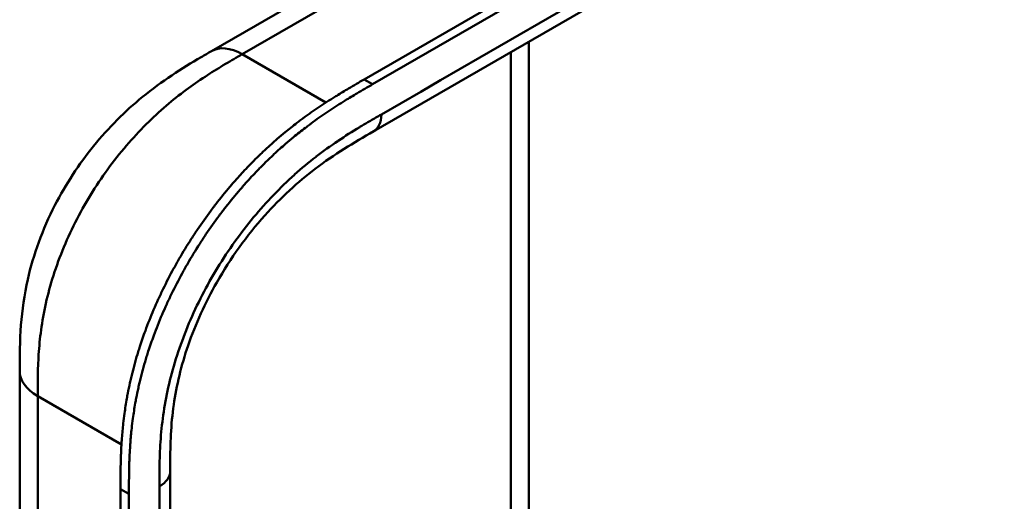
# Model space of a CAD drawing. Header units: millimetres. Extents: x 20 to 833, y 20 to 574.
# Tile 6 of 19: x 365 to 397, y 159 to 174. Entities that reach past the tile are written whole.
import ezdxf

# ---------------------------------------------------------------- set-up
doc = ezdxf.new("R2010")
doc.units = ezdxf.units.MM
doc.header["$LTSCALE"] = 2
doc.layers.add('Sichtbare Kanten(DIN)', color=7, linetype='Continuous', lineweight=50)
doc.layers.add('Sichtbare tangentiale Kanten(DIN)', color=7, linetype='Continuous', lineweight=50)

msp = doc.modelspace()

# ---------------------------------------------------------------- linework, layer by layer
at = {"layer": 'Sichtbare Kanten(DIN)'}
for p, q in [((376.326, 172.37), (420.993, 198.158)), ((421.267, 198), (376.6, 172.211)), ((417.625, 194.348), (376.634, 170.682)), ((371.354, 173.288), (381.282, 179.02)), ((381.679, 173.595), (381.679, 144.722)), ((371.354, 173.288), (371.354, 173.288)), ((376.634, 170.682), (376.634, 170.682)), ((365.114, 162.886), (365.114, 162.886)), ((370.011, 159.62), (370.011, 159.62)), ((370.011, 159.62), (370.011, 97.752)), ((368.395, 96.522), (368.395, 159.043)), ((368.669, 158.885), (368.669, 96.363))]:
    msp.add_line(p, q, dxfattribs=at)
for points, knots in [([(365.114, 162.886), (365.114, 163.36), (365.115, 163.862), (365.192, 164.862), (365.261, 165.361), (365.557, 166.669), (365.861, 167.5), (366.61, 168.956), (367.041, 169.613), (368.003, 170.8), (368.547, 171.34), (369.734, 172.311), (370.393, 172.728), (371.133, 173.16), (371.244, 173.224), (371.354, 173.288)], [0, 0, 0, 0, 0.436934, 0.436934, 0.842877, 0.842877, 1.497176, 1.497176, 2.073361, 2.073361, 2.662057, 2.662057, 3.316724, 3.316724, 3.433488, 3.433488, 3.433488, 3.433488]), ([(368.395, 159.043), (368.395, 159.141), (368.395, 159.336), (368.397, 159.583), (368.4, 159.832), (368.405, 160.034), (368.415, 160.289), (368.425, 160.495), (368.447, 160.807), (368.476, 161.124), (368.529, 161.555), (368.58, 161.883), (368.642, 162.215), (368.688, 162.438), (368.752, 162.718), (368.809, 162.944), (368.886, 163.227), (368.953, 163.454), (369.061, 163.796), (369.179, 164.138), (369.375, 164.651), (369.569, 165.104), (369.833, 165.664), (370.062, 166.107), (370.367, 166.651), (370.627, 167.076), (370.969, 167.595), (371.255, 167.997), (371.626, 168.484), (371.935, 168.859), (372.291, 169.263), (372.534, 169.522), (372.781, 169.772), (372.947, 169.934), (373.198, 170.171), (373.451, 170.398), (373.793, 170.686), (374.05, 170.89), (374.309, 171.086), (374.482, 171.212), (374.698, 171.364), (374.87, 171.481), (375.086, 171.623), (375.259, 171.734), (375.517, 171.894), (375.859, 172.1), (376.157, 172.272), (376.326, 172.37)], [-0.9999979, -0.9999979, -0.9999979, -0.9999979, -0.9791648, -0.9583317, -0.9479152, -0.9270821, -0.9166655, -0.8958324, -0.8854159, -0.8541662, -0.8333331, -0.8020835, -0.791667, -0.7708339, -0.7604173, -0.7395842, -0.7291677, -0.7083346, -0.697918, -0.6666684, -0.6458353, -0.6041691, -0.583336, -0.5416699, -0.5208368, -0.4791706, -0.4583375, -0.4166713, -0.3958382, -0.354172, -0.3333389, -0.3020893, -0.2916727, -0.2708397, -0.2604231, -0.2291735, -0.2083404, -0.1770907, -0.1666742, -0.1458411, -0.1354246, -0.1145915, -0.1041749, -0.0833418, -0.0729253, -0.0416756, -0.0000095, -0.0000095, -0.0000095, -0.0000095]), ([(376.6, 172.211), (376.431, 172.114), (376.134, 171.942), (375.791, 171.736), (375.533, 171.575), (375.36, 171.465), (375.145, 171.323), (374.972, 171.205), (374.756, 171.053), (374.583, 170.927), (374.325, 170.732), (374.067, 170.528), (373.726, 170.24), (373.472, 170.013), (373.221, 169.776), (373.055, 169.613), (372.809, 169.363), (372.566, 169.105), (372.209, 168.701), (371.901, 168.326), (371.529, 167.839), (371.243, 167.436), (370.901, 166.918), (370.642, 166.492), (370.336, 165.949), (370.108, 165.506), (369.843, 164.946), (369.65, 164.492), (369.454, 163.98), (369.335, 163.638), (369.227, 163.296), (369.16, 163.069), (369.083, 162.785), (369.026, 162.56), (368.962, 162.279), (368.916, 162.056), (368.855, 161.725), (368.803, 161.396), (368.75, 160.966), (368.721, 160.649), (368.7, 160.336), (368.689, 160.13), (368.679, 159.875), (368.675, 159.674), (368.671, 159.425), (368.669, 159.178), (368.669, 158.982), (368.669, 158.885)], [0.0000095, 0.0000095, 0.0000095, 0.0000095, 0.0416756, 0.0729253, 0.0833418, 0.1041749, 0.1145915, 0.1354246, 0.1458411, 0.1666742, 0.1770907, 0.2083404, 0.2291735, 0.2604231, 0.2708397, 0.2916727, 0.3020893, 0.3333389, 0.354172, 0.3958382, 0.4166713, 0.4583375, 0.4791706, 0.5208368, 0.5416699, 0.583336, 0.6041691, 0.6458353, 0.6666684, 0.697918, 0.7083346, 0.7291677, 0.7395842, 0.7604173, 0.7708339, 0.791667, 0.8020835, 0.8333331, 0.8541662, 0.8854159, 0.8958324, 0.9166655, 0.9270821, 0.9479152, 0.9583317, 0.9791648, 0.9999979, 0.9999979, 0.9999979, 0.9999979]), ([(376.634, 170.682), (375.986, 170.308), (375.354, 169.934), (374.169, 169.034), (373.609, 168.524), (372.514, 167.299), (371.973, 166.55), (371.152, 165.106), (370.832, 164.404), (370.371, 163.062), (370.216, 162.408), (370.033, 161.131), (370.013, 160.507), (370.011, 159.793), (370.011, 159.706), (370.011, 159.62)], [0, 0, 0, 0, 0.687967, 0.687967, 1.303812, 1.303812, 1.980814, 1.980814, 2.549976, 2.549976, 3.091618, 3.091618, 3.672362, 3.672362, 3.752207, 3.752207, 3.752207, 3.752207]), ([(390.548, 145.592), (400.016, 151.014), (409.482, 156.435), (419.922, 162.462), (420.955, 163.058), (421.986, 163.655)], [0, 0, 0, 0, 10.000028, 10.000028, 11.098058, 11.098058, 11.098058, 11.098058]), ([(365.114, 101.017), (365.114, 111.904), (365.114, 122.791), (365.114, 143.413), (365.114, 153.149), (365.114, 162.886)], [0, 0, 0, 0, 10, 10, 18.94314, 18.94314, 18.94314, 18.94314])]:
    msp.add_open_spline(points, degree=3, knots=knots, dxfattribs=at)
at = {"layer": 'Sichtbare tangentiale Kanten(DIN)'}
for p, q in [((372.357, 173.191), (382.282, 178.921)), ((372.357, 173.191), (372.354, 173.189)), ((375.08, 171.619), (372.357, 173.191)), ((381.093, 145.061), (381.093, 173.257)), ((371.266, 172.536), (371.266, 172.536)), ((376.6, 172.211), (376.326, 172.37)), ((369.15, 170.829), (369.15, 170.829)), ((365.726, 163.346), (365.726, 163.346)), ((368.426, 160.495), (365.699, 162.069)), ((368.669, 158.885), (368.395, 159.043))]:
    msp.add_line(p, q, dxfattribs=at)
for points, degree in [([(417.873, 194.897), (404.21, 187.009), (390.546, 179.12), (376.883, 171.231)], 3), ([(372.354, 173.189), (371.963, 173.414), (371.61, 173.436), (371.354, 173.288)], 3), ([(376.634, 170.682), (376.788, 170.771), (376.883, 170.961), (376.883, 171.231)], 3), ([(365.699, 162.069), (365.309, 162.294), (365.114, 162.59), (365.114, 162.886)], 3), ([(365.699, 162.069), (365.699, 131.135), (365.699, 100.201)], 2), ([(370.011, 159.62), (370.011, 159.442), (369.894, 159.265), (369.659, 159.13)], 3), ([(369.659, 159.13), (369.659, 138.507), (369.659, 117.884), (369.659, 97.262)], 3)]:
    msp.add_open_spline(points, degree=degree, dxfattribs=at)
for points, knots in [([(372.354, 173.189), (372.176, 173.086), (371.993, 172.981), (371.81, 172.871), (371.615, 172.756), (371.42, 172.636), (371.224, 172.509), (371.018, 172.375), (370.811, 172.234), (370.607, 172.085), (370.391, 171.928), (370.177, 171.761), (369.965, 171.583), (369.744, 171.397), (369.525, 171.199), (369.311, 170.99), (369.09, 170.773), (368.875, 170.545), (368.667, 170.307), (368.454, 170.064), (368.249, 169.81), (368.052, 169.546), (367.854, 169.279), (367.665, 169.003), (367.485, 168.716), (367.305, 168.429), (367.136, 168.132), (366.98, 167.833), (366.823, 167.531), (366.68, 167.224), (366.552, 166.917), (366.423, 166.608), (366.309, 166.298), (366.211, 165.991), (366.114, 165.685), (366.032, 165.38), (365.965, 165.083), (365.899, 164.787), (365.849, 164.501), (365.81, 164.22), (365.773, 163.95), (365.748, 163.685), (365.731, 163.421), (365.715, 163.178), (365.707, 162.937), (365.703, 162.699), (365.699, 162.486), (365.699, 162.274), (365.699, 162.069)], [0, 0, 0, 0, 0.190222, 0.190222, 0.190222, 0.391046, 0.391046, 0.391046, 0.603778, 0.603778, 0.603778, 0.828222, 0.828222, 0.828222, 1.063388, 1.063388, 1.063388, 1.307278, 1.307278, 1.307278, 1.556829, 1.556829, 1.556829, 1.80816, 1.80816, 1.80816, 2.059443, 2.059443, 2.059443, 2.313331, 2.313331, 2.313331, 2.568023, 2.568023, 2.568023, 2.821446, 2.821446, 2.821446, 3.073982, 3.073982, 3.073982, 3.316729, 3.316729, 3.316729, 3.539814, 3.539814, 3.539814, 3.740149, 3.740149, 3.740149, 3.740149]), ([(418.483, 173.236), (418.486, 173.235), (418.488, 173.234), (418.49, 173.232), (418.575, 173.183), (418.658, 173.135), (418.741, 173.087), (418.824, 173.04), (418.906, 172.993), (418.989, 172.945), (419.071, 172.897), (419.154, 172.85), (419.238, 172.802), (419.323, 172.753), (419.408, 172.704), (419.495, 172.654), (419.539, 172.629), (419.583, 172.603), (419.628, 172.578), (419.672, 172.552), (419.717, 172.526), (419.762, 172.5), (419.853, 172.449), (419.945, 172.396), (420.038, 172.342), (420.13, 172.289), (420.223, 172.236), (420.315, 172.183), (420.407, 172.13), (420.499, 172.078), (420.589, 172.026), (420.679, 171.975), (420.768, 171.924), (420.855, 171.874), (420.942, 171.824), (421.028, 171.775), (421.113, 171.726), (421.198, 171.678), (421.282, 171.63), (421.365, 171.582), (421.449, 171.534), (421.532, 171.486), (421.615, 171.438), (421.699, 171.391), (421.783, 171.343), (421.867, 171.294), (421.951, 171.246), (422.036, 171.198), (422.121, 171.149), (422.206, 171.1), (422.292, 171.051), (422.378, 171.002), (422.464, 170.953), (422.55, 170.903), (422.636, 170.854), (423.653, 170.272), (424.625, 169.711), (425.364, 169.007), (425.879, 168.516), (426.26, 167.953), (426.392, 167.384), (426.547, 166.716), (426.368, 166.044), (425.899, 165.429), (425.462, 164.854), (424.789, 164.348), (424.045, 163.882), (423.435, 163.5), (422.784, 163.134), (422.145, 162.762), (419.3, 161.104), (416.441, 159.44), (413.59, 157.78), (408.828, 155.007), (404.061, 152.231), (399.298, 149.458), (396.916, 148.071), (394.534, 146.683), (392.152, 145.296), (390.961, 144.603), (389.77, 143.91), (388.579, 143.216), (387.829, 142.779), (387.082, 142.336), (386.326, 141.908), (385.881, 141.657), (385.433, 141.415), (384.957, 141.185), (384.846, 141.131), (384.735, 141.078), (384.618, 141.024)], [0, 0, 0, 0, 0.002518, 0.002518, 0.002518, 0.094944, 0.094944, 0.094944, 0.18737, 0.18737, 0.18737, 0.279796, 0.279796, 0.279796, 0.372222, 0.372222, 0.372222, 0.418434, 0.418434, 0.418434, 0.464647, 0.464647, 0.464647, 0.557073, 0.557073, 0.557073, 0.649499, 0.649499, 0.649499, 0.741925, 0.741925, 0.741925, 0.834351, 0.834351, 0.834351, 0.926776, 0.926776, 0.926776, 1.019202, 1.019202, 1.019202, 1.111628, 1.111628, 1.111628, 1.204054, 1.204054, 1.204054, 1.29648, 1.29648, 1.29648, 1.388905, 1.388905, 1.388905, 1.481331, 1.481331, 1.481331, 2.571552, 2.571552, 2.571552, 3.331424, 3.331424, 3.331424, 4.2235, 4.2235, 4.2235, 5.055186, 5.055186, 5.055186, 5.737675, 5.737675, 5.737675, 8.775646, 8.775646, 8.775646, 13.850256, 13.850256, 13.850256, 16.38756, 16.38756, 16.38756, 17.656213, 17.656213, 17.656213, 18.455338, 18.455338, 18.455338, 18.924865, 18.924865, 18.924865, 19.034762, 19.034762, 19.034762, 19.034762]), ([(376.883, 171.231), (376.822, 171.196), (376.761, 171.161), (376.7, 171.126), (376.643, 171.093), (376.586, 171.059), (376.529, 171.026), (376.5, 171.009), (376.472, 170.993), (376.443, 170.976), (376.36, 170.927), (376.276, 170.877), (376.186, 170.823), (376.184, 170.822), (376.182, 170.82), (376.18, 170.819), (375.929, 170.667), (375.704, 170.525), (375.475, 170.371), (375.471, 170.368), (375.467, 170.365), (375.463, 170.362), (375.231, 170.206), (374.996, 170.037), (374.763, 169.857), (374.761, 169.855), (374.759, 169.854), (374.757, 169.852), (374.523, 169.671), (374.291, 169.478), (374.061, 169.273), (374.06, 169.272), (374.058, 169.27), (374.056, 169.268), (373.594, 168.854), (373.143, 168.386), (372.726, 167.885), (372.306, 167.379), (371.906, 166.822), (371.553, 166.244), (371.2, 165.665), (370.882, 165.048), (370.623, 164.436), (370.366, 163.827), (370.155, 163.195), (370.004, 162.584), (370.004, 162.582), (370.004, 162.581), (370.003, 162.579), (369.929, 162.276), (369.867, 161.973), (369.819, 161.676), (369.819, 161.674), (369.819, 161.671), (369.818, 161.669), (369.771, 161.374), (369.736, 161.082), (369.712, 160.8), (369.711, 160.795), (369.711, 160.79), (369.71, 160.785), (369.687, 160.508), (369.674, 160.237), (369.666, 159.949), (369.666, 159.945), (369.666, 159.941), (369.666, 159.936), (369.659, 159.656), (369.659, 159.393), (369.659, 159.13)], [37.495396, 37.495396, 37.495396, 37.495396, 37.559987, 37.559987, 37.559987, 37.620513, 37.620513, 37.620513, 37.650776, 37.650776, 37.650776, 37.73943, 37.73943, 37.73943, 37.741564, 37.741564, 37.741564, 37.988916, 37.988916, 37.988916, 37.993417, 37.993417, 37.993417, 38.244735, 38.244735, 38.244735, 38.247185, 38.247185, 38.247185, 38.499621, 38.499621, 38.499621, 38.501583, 38.501583, 38.501583, 39.010327, 39.010327, 39.010327, 39.522884, 39.522884, 39.522884, 40.036041, 40.036041, 40.036041, 40.547301, 40.547301, 40.547301, 40.548443, 40.548443, 40.548443, 40.802185, 40.802185, 40.802185, 40.804306, 40.804306, 40.804306, 41.056838, 41.056838, 41.056838, 41.061134, 41.061134, 41.061134, 41.309579, 41.309579, 41.309579, 41.313394, 41.313394, 41.313394, 41.55534, 41.55534, 41.55534, 41.55534])]:
    msp.add_open_spline(points, degree=3, knots=knots, dxfattribs=at)

doc.saveas('drawing.dxf')
